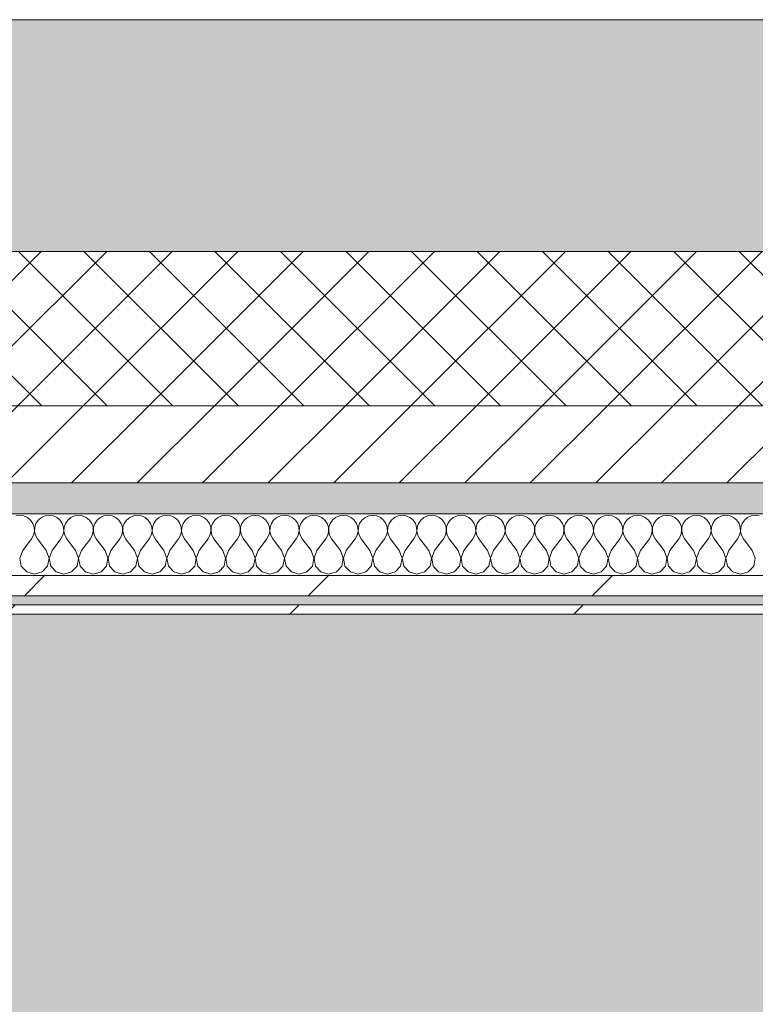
# Model space of a CAD drawing. Header units: millimetres. Extents: x -30280 to 19093, y -19247 to 4746.
# Tile 164 of 166: x -9086 to -8610, y -12657 to -12019. Entities that reach past the tile are written whole.
import ezdxf
from ezdxf.enums import TextEntityAlignment as Align

# ---------------------------------------------------------------- set-up
doc = ezdxf.new("R2010")
doc.units = ezdxf.units.MM
doc.header["$MEASUREMENT"] = 0
doc.linetypes.add('Wipeout_Contour', pattern=[1000, 0, -1000])
for name, color, linetype in [('12_FAÇ_Façana', 7, 'Continuous'), ('Nuevo_05_AUX_Treball', 7, 'Continuous'), ('Nuevo_08_E_Envans secs', 7, 'Continuous')]:
    doc.layers.add(name, color=color, linetype=linetype)
for name, color, linetype, lineweight, true_color in [('12_FAÇ_Façana_Pluma_Nº__102', 7, 'Continuous', 5, 0xcccccc), ('12_FAÇ_Façana_Pluma_Nº__174', 7, 'Continuous', 13, 0xe4ad2c), ('12_FAÇ_Façana_Pluma_Nº__176', 7, 'Continuous', 15, 0x93a0c6), ('Nuevo_05_AUX_Treball_Pluma_Nº__3', 7, 'Continuous', 5, 0xa4a4a4), ('Nuevo_08_E_Envans secs_Pluma_Nº__102', 7, 'Continuous', 5, 0xcccccc), ('Nuevo_08_E_Envans secs_Pluma_Nº__171', 171, 'Continuous', 13, 0xaaaaff), ('Nuevo_08_E_Envans secs_Pluma_Nº__177', 7, 'Continuous', 15, 0xf7e046)]:
    doc.layers.add(name, color=color, linetype=linetype, lineweight=lineweight, true_color=true_color)
for name, color, linetype, lineweight in [('12_FAÇ_Façana_Pluma_Nº__2', 8, 'Continuous', 5), ('12_FAÇ_Façana_Pluma_Nº__7', 7, 'Continuous', 5), ('Nuevo_08_E_Envans secs_Pluma_Nº__1', 7, 'Continuous', 5), ('Nuevo_Sellos de Zona Archicad_Pluma_Nº__1', 7, 'Continuous', 5)]:
    doc.layers.add(name, color=color, linetype=linetype, lineweight=lineweight)
doc.styles.add('Estilo_Generado_1', font='txt')
pattern_1 = [(45, (0, 0), (-183.8478, 183.8478), [195, -65]), (45, (7e-14, 183.85), (-183.8478, 183.8478), [195, -65])]

# ---------------------------------------------------------------- blocks, each defined once
blk = doc.blocks.new('Planta 1_Distribuïdor 2_12_1', base_point=(-6316.11, -12894.09))
at = {"layer": 'Nuevo_05_AUX_Treball', "linetype": 'Continuous', "lineweight": 0, "true_color": 0xf0ffcc}
blk.add_hatch(color=254, dxfattribs=at).paths.add_polyline_path([(-10667.98, -12494.56), (-10663.92, -13688.18), (-1618.82, -13697.1), (-1618.82, -12390.84), (-10667.98, -12390.84)])
at = {"layer": 'Nuevo_05_AUX_Treball_Pluma_Nº__3', "color": 253, "linetype": 'Continuous', "lineweight": 5, "true_color": 0xa4a4a4, "flags": 128}
blk.add_lwpolyline([(-10667.98, -12494.56), (-10663.92, -13688.18), (-1618.82, -13697.1), (-1618.82, -12390.84), (-10667.98, -12390.84)], close=True, dxfattribs=at)
at = {"layer": 'Nuevo_Sellos de Zona Archicad_Pluma_Nº__1', "color": 7, "lineweight": 5, "style": 'Estilo_Generado_1'}
for tag, p in [('ROOM_NAME', (-6316.11, -12952.24)), ('ROOM_NUMBER', (-6316.11, -13178.12)), ('ROOM_AREA', (-6316.11, -13404.01))]:
    blk.add_attdef(tag, text='', height=120, dxfattribs=at).set_placement(p, align=Align.TOP_LEFT)
blk = doc.blocks.new('Muro_22_1', base_point=(-7036.11, -12338.98))
at = {"layer": '12_FAÇ_Façana_Pluma_Nº__102', "linetype": 'Continuous', "lineweight": 0, "true_color": 0xe5e5e5}
blk.add_hatch(color=254, dxfattribs=at).paths.add_polyline_path([(-10997.42, -12018.98), (-10997.42, -12168.98), (-7450.39, -12168.98), (-7450.39, -12094.56), (-7050.39, -12094.56), (-7050.39, -12168.98), (-7036.11, -12168.98), (-7036.11, -12018.98)])
at = {"layer": '12_FAÇ_Façana_Pluma_Nº__174', "linetype": 'Continuous', "lineweight": 13, "true_color": 0xe4ad2c}
h = blk.add_hatch(dxfattribs=at)
h.set_pattern_fill('SATE_Aislamiento_0001', color=42, style=0, pattern_type=2)
h.set_pattern_definition([(45, (0, 0), (-21.213203, 21.213203), []), (135, (0, 0), (21.213203, 21.213203), [])])
h.paths.add_polyline_path([(-10997.42, -12268.98), (-7450.39, -12268.98), (-7450.39, -12168.98), (-10997.42, -12168.98)])
at = {"layer": '12_FAÇ_Façana_Pluma_Nº__176', "linetype": 'Continuous', "lineweight": 0, "true_color": 0x495063}
blk.add_hatch(color=251, dxfattribs=at).paths.add_polyline_path([(-7490.39, -12318.98), (-10997.42, -12318.98), (-10997.42, -12338.98), (-7490.39, -12338.98)])
at = {"layer": '12_FAÇ_Façana_Pluma_Nº__2', "linetype": 'Continuous', "lineweight": 5}
h = blk.add_hatch(dxfattribs=at)
h.set_pattern_fill('Ceramic_0001', color=8, style=0, pattern_type=2)
h.set_pattern_definition([(45, (0, 0), (-21.213203, 21.213203), [])])
h.paths.add_polyline_path([(-7490.39, -12268.98), (-10997.42, -12268.98), (-10997.42, -12318.98), (-7490.39, -12318.98)])
at = {"layer": '12_FAÇ_Façana_Pluma_Nº__7', "color": 7, "linetype": 'Continuous', "lineweight": 5}
for p, q in [((-10997.42, -12168.98), (-7450.39, -12168.98)), ((-10997.42, -12268.98), (-7490.39, -12268.98)), ((-10997.42, -12318.98), (-7490.39, -12318.98))]:
    blk.add_line(p, q, dxfattribs=at)
at = {"layer": '12_FAÇ_Façana_Pluma_Nº__7', "color": 7, "linetype": 'Continuous', "lineweight": 5, "flags": 128}
for points in [[(-7036.11, -12018.98), (-10997.42, -12018.98)], [(-10997.42, -12338.98), (-7490.39, -12338.98)]]:
    blk.add_lwpolyline(points, dxfattribs=at)
blk = doc.blocks.new('*X423')
at = {"layer": 'Nuevo_08_E_Envans secs_Pluma_Nº__102', "color": 254, "linetype": 'Continuous', "lineweight": 5, "true_color": 0xcccccc}
for p, q in [((-9085.71, -12339.93), (-9088.32, -12340.29)), ((-9083.11, -12340.29), (-9085.71, -12339.93)), ((-9080.71, -12341.35), (-9083.11, -12340.29)), ((-9078.68, -12343.03), (-9080.71, -12341.35)), ((-9077.2, -12345.19), (-9078.68, -12343.03)), ((-9073.7, -12343.03), (-9075.19, -12345.19)), ((-9071.67, -12341.35), (-9073.7, -12343.03)), ((-9069.27, -12340.29), (-9071.67, -12341.35)), ((-9066.67, -12339.93), (-9069.27, -12340.29)), ((-9064.06, -12340.29), (-9066.67, -12339.93)), ((-9061.66, -12341.35), (-9064.06, -12340.29)), ((-9059.64, -12343.03), (-9061.66, -12341.35)), ((-9058.15, -12345.19), (-9059.64, -12343.03)), ((-9054.65, -12343.03), (-9056.14, -12345.19)), ((-9052.63, -12341.35), (-9054.65, -12343.03)), ((-9050.22, -12340.29), (-9052.63, -12341.35)), ((-9047.62, -12339.93), (-9050.22, -12340.29)), ((-9045.02, -12340.29), (-9047.62, -12339.93)), ((-9042.61, -12341.35), (-9045.02, -12340.29)), ((-9040.59, -12343.03), (-9042.61, -12341.35)), ((-9039.1, -12345.19), (-9040.59, -12343.03)), ((-9035.6, -12343.03), (-9037.09, -12345.19)), ((-9033.58, -12341.35), (-9035.6, -12343.03)), ((-9031.17, -12340.29), (-9033.58, -12341.35)), ((-9028.57, -12339.93), (-9031.17, -12340.29)), ((-9025.97, -12340.29), (-9028.57, -12339.93)), ((-9023.56, -12341.35), (-9025.97, -12340.29)), ((-9021.54, -12343.03), (-9023.56, -12341.35)), ((-9020.05, -12345.19), (-9021.54, -12343.03)), ((-9016.55, -12343.03), (-9018.04, -12345.19)), ((-9014.53, -12341.35), (-9016.55, -12343.03)), ((-9012.13, -12340.29), (-9014.53, -12341.35)), ((-9009.52, -12339.93), (-9012.13, -12340.29)), ((-9006.92, -12340.29), (-9009.52, -12339.93)), ((-9004.52, -12341.35), (-9006.92, -12340.29)), ((-9002.49, -12343.03), (-9004.52, -12341.35)), ((-9001.01, -12345.19), (-9002.49, -12343.03)), ((-8997.51, -12343.03), (-8998.99, -12345.19)), ((-8995.48, -12341.35), (-8997.51, -12343.03)), ((-8993.08, -12340.29), (-8995.48, -12341.35)), ((-8990.48, -12339.93), (-8993.08, -12340.29)), ((-8987.87, -12340.29), (-8990.48, -12339.93)), ((-8985.47, -12341.35), (-8987.87, -12340.29)), ((-8983.45, -12343.03), (-8985.47, -12341.35)), ((-8981.96, -12345.19), (-8983.45, -12343.03)), ((-8978.46, -12343.03), (-8979.95, -12345.19)), ((-8976.44, -12341.35), (-8978.46, -12343.03)), ((-8974.03, -12340.29), (-8976.44, -12341.35)), ((-8971.43, -12339.93), (-8974.03, -12340.29)), ((-8968.83, -12340.29), (-8971.43, -12339.93)), ((-8966.42, -12341.35), (-8968.83, -12340.29)), ((-8964.4, -12343.03), (-8966.42, -12341.35)), ((-8962.91, -12345.19), (-8964.4, -12343.03)), ((-8959.41, -12343.03), (-8960.9, -12345.19)), ((-8957.39, -12341.35), (-8959.41, -12343.03)), ((-8954.98, -12340.29), (-8957.39, -12341.35)), ((-8952.38, -12339.93), (-8954.98, -12340.29)), ((-8949.78, -12340.29), (-8952.38, -12339.93)), ((-8947.37, -12341.35), (-8949.78, -12340.29)), ((-8945.35, -12343.03), (-8947.37, -12341.35)), ((-8943.86, -12345.19), (-8945.35, -12343.03)), ((-8940.36, -12343.03), (-8941.85, -12345.19)), ((-8938.34, -12341.35), (-8940.36, -12343.03)), ((-8935.94, -12340.29), (-8938.34, -12341.35)), ((-8933.33, -12339.93), (-8935.94, -12340.29)), ((-8930.73, -12340.29), (-8933.33, -12339.93)), ((-8928.33, -12341.35), (-8930.73, -12340.29)), ((-8926.3, -12343.03), (-8928.33, -12341.35)), ((-8924.81, -12345.19), (-8926.3, -12343.03)), ((-8921.32, -12343.03), (-8922.8, -12345.19)), ((-8919.29, -12341.35), (-8921.32, -12343.03)), ((-8916.89, -12340.29), (-8919.29, -12341.35)), ((-8914.29, -12339.93), (-8916.89, -12340.29)), ((-8911.68, -12340.29), (-8914.29, -12339.93)), ((-8909.28, -12341.35), (-8911.68, -12340.29)), ((-8907.26, -12343.03), (-8909.28, -12341.35)), ((-8905.77, -12345.19), (-8907.26, -12343.03)), ((-8902.27, -12343.03), (-8903.76, -12345.19)), ((-8900.25, -12341.35), (-8902.27, -12343.03)), ((-8897.84, -12340.29), (-8900.25, -12341.35)), ((-8895.24, -12339.93), (-8897.84, -12340.29)), ((-8892.64, -12340.29), (-8895.24, -12339.93)), ((-8890.23, -12341.35), (-8892.64, -12340.29)), ((-8888.21, -12343.03), (-8890.23, -12341.35)), ((-8886.72, -12345.19), (-8888.21, -12343.03)), ((-8883.22, -12343.03), (-8884.71, -12345.19)), ((-8881.2, -12341.35), (-8883.22, -12343.03)), ((-8878.79, -12340.29), (-8881.2, -12341.35)), ((-8876.19, -12339.93), (-8878.79, -12340.29)), ((-8873.59, -12340.29), (-8876.19, -12339.93)), ((-8871.18, -12341.35), (-8873.59, -12340.29)), ((-8869.16, -12343.03), (-8871.18, -12341.35)), ((-8867.67, -12345.19), (-8869.16, -12343.03)), ((-8864.17, -12343.03), (-8865.66, -12345.19)), ((-8862.15, -12341.35), (-8864.17, -12343.03)), ((-8859.75, -12340.29), (-8862.15, -12341.35)), ((-8857.14, -12339.93), (-8859.75, -12340.29)), ((-8854.54, -12340.29), (-8857.14, -12339.93)), ((-8852.14, -12341.35), (-8854.54, -12340.29)), ((-8850.11, -12343.03), (-8852.14, -12341.35)), ((-8848.62, -12345.19), (-8850.11, -12343.03)), ((-8845.13, -12343.03), (-8846.61, -12345.19)), ((-8843.1, -12341.35), (-8845.13, -12343.03)), ((-8840.7, -12340.29), (-8843.1, -12341.35)), ((-8838.1, -12339.93), (-8840.7, -12340.29)), ((-8835.49, -12340.29), (-8838.1, -12339.93)), ((-8833.09, -12341.35), (-8835.49, -12340.29)), ((-8831.06, -12343.03), (-8833.09, -12341.35)), ((-8829.58, -12345.19), (-8831.06, -12343.03)), ((-8826.08, -12343.03), (-8827.57, -12345.19)), ((-8824.05, -12341.35), (-8826.08, -12343.03)), ((-8821.65, -12340.29), (-8824.05, -12341.35)), ((-8819.05, -12339.93), (-8821.65, -12340.29)), ((-8816.45, -12340.29), (-8819.05, -12339.93)), ((-8814.04, -12341.35), (-8816.45, -12340.29)), ((-8812.02, -12343.03), (-8814.04, -12341.35)), ((-8810.53, -12345.19), (-8812.02, -12343.03)), ((-8807.03, -12343.03), (-8808.52, -12345.19)), ((-8805.01, -12341.35), (-8807.03, -12343.03)), ((-8802.6, -12340.29), (-8805.01, -12341.35)), ((-8800, -12339.93), (-8802.6, -12340.29)), ((-8797.4, -12340.29), (-8800, -12339.93)), ((-8794.99, -12341.35), (-8797.4, -12340.29)), ((-8792.97, -12343.03), (-8794.99, -12341.35)), ((-8791.48, -12345.19), (-8792.97, -12343.03)), ((-8787.98, -12343.03), (-8789.47, -12345.19)), ((-8785.96, -12341.35), (-8787.98, -12343.03)), ((-8783.55, -12340.29), (-8785.96, -12341.35)), ((-8780.95, -12339.93), (-8783.55, -12340.29)), ((-8778.35, -12340.29), (-8780.95, -12339.93)), ((-8775.95, -12341.35), (-8778.35, -12340.29)), ((-8773.92, -12343.03), (-8775.95, -12341.35)), ((-8772.43, -12345.19), (-8773.92, -12343.03)), ((-8768.94, -12343.03), (-8770.42, -12345.19)), ((-8766.91, -12341.35), (-8768.94, -12343.03)), ((-8764.51, -12340.29), (-8766.91, -12341.35)), ((-8761.9, -12339.93), (-8764.51, -12340.29)), ((-8759.3, -12340.29), (-8761.9, -12339.93)), ((-8756.9, -12341.35), (-8759.3, -12340.29)), ((-8754.87, -12343.03), (-8756.9, -12341.35)), ((-8753.39, -12345.19), (-8754.87, -12343.03)), ((-8749.89, -12343.03), (-8751.38, -12345.19)), ((-8747.86, -12341.35), (-8749.89, -12343.03)), ((-8745.46, -12340.29), (-8747.86, -12341.35)), ((-8742.86, -12339.93), (-8745.46, -12340.29)), ((-8740.25, -12340.29), (-8742.86, -12339.93)), ((-8737.85, -12341.35), (-8740.25, -12340.29)), ((-8735.83, -12343.03), (-8737.85, -12341.35)), ((-8734.34, -12345.19), (-8735.83, -12343.03)), ((-8730.84, -12343.03), (-8732.33, -12345.19)), ((-8728.82, -12341.35), (-8730.84, -12343.03)), ((-8726.41, -12340.29), (-8728.82, -12341.35)), ((-8723.81, -12339.93), (-8726.41, -12340.29)), ((-8721.21, -12340.29), (-8723.81, -12339.93)), ((-8718.8, -12341.35), (-8721.21, -12340.29)), ((-8716.78, -12343.03), (-8718.8, -12341.35)), ((-8715.29, -12345.19), (-8716.78, -12343.03)), ((-8711.79, -12343.03), (-8713.28, -12345.19)), ((-8709.77, -12341.35), (-8711.79, -12343.03)), ((-8707.36, -12340.29), (-8709.77, -12341.35)), ((-8704.76, -12339.93), (-8707.36, -12340.29)), ((-8702.16, -12340.29), (-8704.76, -12339.93)), ((-8699.75, -12341.35), (-8702.16, -12340.29)), ((-8697.73, -12343.03), (-8699.75, -12341.35)), ((-8696.24, -12345.19), (-8697.73, -12343.03)), ((-8692.74, -12343.03), (-8694.23, -12345.19)), ((-8690.72, -12341.35), (-8692.74, -12343.03)), ((-8688.32, -12340.29), (-8690.72, -12341.35)), ((-8685.71, -12339.93), (-8688.32, -12340.29)), ((-8683.11, -12340.29), (-8685.71, -12339.93)), ((-8680.71, -12341.35), (-8683.11, -12340.29)), ((-8678.68, -12343.03), (-8680.71, -12341.35)), ((-8677.2, -12345.19), (-8678.68, -12343.03)), ((-8673.7, -12343.03), (-8675.19, -12345.19)), ((-8671.67, -12341.35), (-8673.7, -12343.03)), ((-8669.27, -12340.29), (-8671.67, -12341.35)), ((-8666.67, -12339.93), (-8669.27, -12340.29)), ((-8664.06, -12340.29), (-8666.67, -12339.93)), ((-8661.66, -12341.35), (-8664.06, -12340.29)), ((-8659.64, -12343.03), (-8661.66, -12341.35)), ((-8658.15, -12345.19), (-8659.64, -12343.03)), ((-8654.65, -12343.03), (-8656.14, -12345.19)), ((-8652.63, -12341.35), (-8654.65, -12343.03)), ((-8650.22, -12340.29), (-8652.63, -12341.35)), ((-8647.62, -12339.93), (-8650.22, -12340.29)), ((-8645.02, -12340.29), (-8647.62, -12339.93)), ((-8642.61, -12341.35), (-8645.02, -12340.29)), ((-8640.59, -12343.03), (-8642.61, -12341.35)), ((-8639.1, -12345.19), (-8640.59, -12343.03)), ((-8635.6, -12343.03), (-8637.09, -12345.19)), ((-8633.58, -12341.35), (-8635.6, -12343.03)), ((-8631.17, -12340.29), (-8633.58, -12341.35)), ((-8628.57, -12339.93), (-8631.17, -12340.29)), ((-8625.97, -12340.29), (-8628.57, -12339.93)), ((-8623.56, -12341.35), (-8625.97, -12340.29)), ((-8621.54, -12343.03), (-8623.56, -12341.35)), ((-8620.05, -12345.19), (-8621.54, -12343.03)), ((-8616.55, -12343.03), (-8618.04, -12345.19)), ((-8614.53, -12341.35), (-8616.55, -12343.03)), ((-8612.13, -12340.29), (-8614.53, -12341.35)), ((-8609.52, -12339.93), (-8612.13, -12340.29)), ((-8606.92, -12340.29), (-8609.52, -12339.93)), ((-9076.36, -12347.68), (-9077.2, -12345.19)), ((-9076.23, -12350.31), (-9076.36, -12347.68)), ((-9076.02, -12347.68), (-9076.15, -12350.31)), ((-9075.19, -12345.19), (-9076.02, -12347.68)), ((-9057.31, -12347.68), (-9058.15, -12345.19)), ((-9057.18, -12350.31), (-9057.31, -12347.68)), ((-9056.98, -12347.68), (-9057.1, -12350.31)), ((-9056.14, -12345.19), (-9056.98, -12347.68)), ((-9038.26, -12347.68), (-9039.1, -12345.19)), ((-9038.13, -12350.31), (-9038.26, -12347.68)), ((-9037.93, -12347.68), (-9038.06, -12350.31)), ((-9037.09, -12345.19), (-9037.93, -12347.68)), ((-9019.21, -12347.68), (-9020.05, -12345.19)), ((-9019.09, -12350.31), (-9019.21, -12347.68)), ((-9018.88, -12347.68), (-9019.01, -12350.31)), ((-9018.04, -12345.19), (-9018.88, -12347.68)), ((-9000.17, -12347.68), (-9001.01, -12345.19)), ((-9000.04, -12350.31), (-9000.17, -12347.68)), ((-8999.83, -12347.68), (-8999.96, -12350.31)), ((-8998.99, -12345.19), (-8999.83, -12347.68)), ((-8981.12, -12347.68), (-8981.96, -12345.19)), ((-8980.99, -12350.31), (-8981.12, -12347.68)), ((-8980.79, -12347.68), (-8980.91, -12350.31)), ((-8979.95, -12345.19), (-8980.79, -12347.68)), ((-8962.07, -12347.68), (-8962.91, -12345.19)), ((-8961.94, -12350.31), (-8962.07, -12347.68)), ((-8961.74, -12347.68), (-8961.87, -12350.31)), ((-8960.9, -12345.19), (-8961.74, -12347.68)), ((-8943.02, -12347.68), (-8943.86, -12345.19)), ((-8942.9, -12350.31), (-8943.02, -12347.68)), ((-8942.69, -12347.68), (-8942.82, -12350.31)), ((-8941.85, -12345.19), (-8942.69, -12347.68)), ((-8923.98, -12347.68), (-8924.81, -12345.19)), ((-8923.85, -12350.31), (-8923.98, -12347.68)), ((-8923.64, -12347.68), (-8923.77, -12350.31)), ((-8922.8, -12345.19), (-8923.64, -12347.68)), ((-8904.93, -12347.68), (-8905.77, -12345.19)), ((-8904.8, -12350.31), (-8904.93, -12347.68)), ((-8904.6, -12347.68), (-8904.72, -12350.31)), ((-8903.76, -12345.19), (-8904.6, -12347.68)), ((-8885.88, -12347.68), (-8886.72, -12345.19)), ((-8885.75, -12350.31), (-8885.88, -12347.68)), ((-8885.55, -12347.68), (-8885.68, -12350.31)), ((-8884.71, -12345.19), (-8885.55, -12347.68)), ((-8866.83, -12347.68), (-8867.67, -12345.19)), ((-8866.71, -12350.31), (-8866.83, -12347.68)), ((-8866.5, -12347.68), (-8866.63, -12350.31)), ((-8865.66, -12345.19), (-8866.5, -12347.68)), ((-8847.78, -12347.68), (-8848.62, -12345.19)), ((-8847.66, -12350.31), (-8847.78, -12347.68)), ((-8847.45, -12347.68), (-8847.58, -12350.31)), ((-8846.61, -12345.19), (-8847.45, -12347.68)), ((-8828.74, -12347.68), (-8829.58, -12345.19)), ((-8828.61, -12350.31), (-8828.74, -12347.68)), ((-8828.41, -12347.68), (-8828.53, -12350.31)), ((-8827.57, -12345.19), (-8828.41, -12347.68)), ((-8809.69, -12347.68), (-8810.53, -12345.19)), ((-8809.56, -12350.31), (-8809.69, -12347.68)), ((-8809.36, -12347.68), (-8809.49, -12350.31)), ((-8808.52, -12345.19), (-8809.36, -12347.68)), ((-8790.64, -12347.68), (-8791.48, -12345.19)), ((-8790.51, -12350.31), (-8790.64, -12347.68)), ((-8790.31, -12347.68), (-8790.44, -12350.31)), ((-8789.47, -12345.19), (-8790.31, -12347.68)), ((-8771.59, -12347.68), (-8772.43, -12345.19)), ((-8771.47, -12350.31), (-8771.59, -12347.68)), ((-8771.26, -12347.68), (-8771.39, -12350.31)), ((-8770.42, -12345.19), (-8771.26, -12347.68)), ((-8752.55, -12347.68), (-8753.39, -12345.19)), ((-8752.42, -12350.31), (-8752.55, -12347.68)), ((-8752.22, -12347.68), (-8752.34, -12350.31)), ((-8751.38, -12345.19), (-8752.22, -12347.68)), ((-8733.5, -12347.68), (-8734.34, -12345.19)), ((-8733.37, -12350.31), (-8733.5, -12347.68)), ((-8733.17, -12347.68), (-8733.29, -12350.31)), ((-8732.33, -12345.19), (-8733.17, -12347.68)), ((-8714.45, -12347.68), (-8715.29, -12345.19)), ((-8714.32, -12350.31), (-8714.45, -12347.68)), ((-8714.12, -12347.68), (-8714.25, -12350.31)), ((-8713.28, -12345.19), (-8714.12, -12347.68)), ((-8695.4, -12347.68), (-8696.24, -12345.19)), ((-8695.28, -12350.31), (-8695.4, -12347.68)), ((-8695.07, -12347.68), (-8695.2, -12350.31)), ((-8694.23, -12345.19), (-8695.07, -12347.68)), ((-8676.36, -12347.68), (-8677.2, -12345.19)), ((-8676.23, -12350.31), (-8676.36, -12347.68)), ((-8676.02, -12347.68), (-8676.15, -12350.31)), ((-8675.19, -12345.19), (-8676.02, -12347.68)), ((-8657.31, -12347.68), (-8658.15, -12345.19)), ((-8657.18, -12350.31), (-8657.31, -12347.68)), ((-8656.98, -12347.68), (-8657.1, -12350.31)), ((-8656.14, -12345.19), (-8656.98, -12347.68)), ((-8638.26, -12347.68), (-8639.1, -12345.19)), ((-8638.13, -12350.31), (-8638.26, -12347.68)), ((-8637.93, -12347.68), (-8638.06, -12350.31)), ((-8637.09, -12345.19), (-8637.93, -12347.68)), ((-8619.21, -12347.68), (-8620.05, -12345.19)), ((-8619.09, -12350.31), (-8619.21, -12347.68)), ((-8618.88, -12347.68), (-8619.01, -12350.31)), ((-8618.04, -12345.19), (-8618.88, -12347.68)), ((-9083.81, -12362.79), (-9078.1, -12355.17)), ((-9078.1, -12355.17), (-9076.82, -12352.87)), ((-9076.82, -12352.87), (-9076.23, -12350.31)), ((-9076.15, -12350.31), (-9075.56, -12352.87)), ((-9075.56, -12352.87), (-9074.29, -12355.17)), ((-9068.57, -12362.79), (-9074.29, -12355.17)), ((-9064.76, -12362.79), (-9059.05, -12355.17)), ((-9059.05, -12355.17), (-9057.78, -12352.87)), ((-9057.78, -12352.87), (-9057.18, -12350.31)), ((-9057.1, -12350.31), (-9056.51, -12352.87)), ((-9056.51, -12352.87), (-9055.24, -12355.17)), ((-9049.52, -12362.79), (-9055.24, -12355.17)), ((-9045.71, -12362.79), (-9040, -12355.17)), ((-9040, -12355.17), (-9038.73, -12352.87)), ((-9038.73, -12352.87), (-9038.13, -12350.31)), ((-9038.06, -12350.31), (-9037.46, -12352.87)), ((-9037.46, -12352.87), (-9036.19, -12355.17)), ((-9030.48, -12362.79), (-9036.19, -12355.17)), ((-9026.67, -12362.79), (-9020.95, -12355.17)), ((-9020.95, -12355.17), (-9019.68, -12352.87)), ((-9019.68, -12352.87), (-9019.09, -12350.31)), ((-9019.01, -12350.31), (-9018.41, -12352.87)), ((-9018.41, -12352.87), (-9017.14, -12355.17)), ((-9011.43, -12362.79), (-9017.14, -12355.17)), ((-9007.62, -12362.79), (-9001.9, -12355.17)), ((-9001.9, -12355.17), (-9000.63, -12352.87)), ((-9000.63, -12352.87), (-9000.04, -12350.31)), ((-8999.96, -12350.31), (-8999.37, -12352.87)), ((-8999.37, -12352.87), (-8998.1, -12355.17)), ((-8992.38, -12362.79), (-8998.1, -12355.17)), ((-8988.57, -12362.79), (-8982.86, -12355.17)), ((-8982.86, -12355.17), (-8981.59, -12352.87)), ((-8981.59, -12352.87), (-8980.99, -12350.31)), ((-8980.91, -12350.31), (-8980.32, -12352.87)), ((-8980.32, -12352.87), (-8979.05, -12355.17)), ((-8973.33, -12362.79), (-8979.05, -12355.17)), ((-8969.52, -12362.79), (-8963.81, -12355.17)), ((-8963.81, -12355.17), (-8962.54, -12352.87)), ((-8962.54, -12352.87), (-8961.94, -12350.31)), ((-8961.87, -12350.31), (-8961.27, -12352.87)), ((-8961.27, -12352.87), (-8960, -12355.17)), ((-8954.29, -12362.79), (-8960, -12355.17)), ((-8950.48, -12362.79), (-8944.76, -12355.17)), ((-8944.76, -12355.17), (-8943.49, -12352.87)), ((-8943.49, -12352.87), (-8942.9, -12350.31)), ((-8942.82, -12350.31), (-8942.22, -12352.87)), ((-8942.22, -12352.87), (-8940.95, -12355.17)), ((-8935.24, -12362.79), (-8940.95, -12355.17)), ((-8931.43, -12362.79), (-8925.71, -12355.17)), ((-8925.71, -12355.17), (-8924.44, -12352.87)), ((-8924.44, -12352.87), (-8923.85, -12350.31)), ((-8923.77, -12350.31), (-8923.18, -12352.87)), ((-8923.18, -12352.87), (-8921.9, -12355.17)), ((-8916.19, -12362.79), (-8921.9, -12355.17)), ((-8912.38, -12362.79), (-8906.67, -12355.17)), ((-8906.67, -12355.17), (-8905.4, -12352.87)), ((-8905.4, -12352.87), (-8904.8, -12350.31)), ((-8904.72, -12350.31), (-8904.13, -12352.87)), ((-8904.13, -12352.87), (-8902.86, -12355.17)), ((-8897.14, -12362.79), (-8902.86, -12355.17)), ((-8893.33, -12362.79), (-8887.62, -12355.17)), ((-8887.62, -12355.17), (-8886.35, -12352.87)), ((-8886.35, -12352.87), (-8885.75, -12350.31)), ((-8885.68, -12350.31), (-8885.08, -12352.87)), ((-8885.08, -12352.87), (-8883.81, -12355.17)), ((-8878.1, -12362.79), (-8883.81, -12355.17)), ((-8874.29, -12362.79), (-8868.57, -12355.17)), ((-8868.57, -12355.17), (-8867.3, -12352.87)), ((-8867.3, -12352.87), (-8866.71, -12350.31)), ((-8866.63, -12350.31), (-8866.03, -12352.87)), ((-8866.03, -12352.87), (-8864.76, -12355.17)), ((-8859.05, -12362.79), (-8864.76, -12355.17)), ((-8855.24, -12362.79), (-8849.52, -12355.17)), ((-8849.52, -12355.17), (-8848.25, -12352.87)), ((-8848.25, -12352.87), (-8847.66, -12350.31)), ((-8847.58, -12350.31), (-8846.99, -12352.87)), ((-8846.99, -12352.87), (-8845.71, -12355.17)), ((-8840, -12362.79), (-8845.71, -12355.17)), ((-8836.19, -12362.79), (-8830.48, -12355.17)), ((-8830.48, -12355.17), (-8829.2, -12352.87)), ((-8829.2, -12352.87), (-8828.61, -12350.31)), ((-8828.53, -12350.31), (-8827.94, -12352.87)), ((-8827.94, -12352.87), (-8826.67, -12355.17)), ((-8820.95, -12362.79), (-8826.67, -12355.17)), ((-8817.14, -12362.79), (-8811.43, -12355.17)), ((-8811.43, -12355.17), (-8810.16, -12352.87)), ((-8810.16, -12352.87), (-8809.56, -12350.31)), ((-8809.49, -12350.31), (-8808.89, -12352.87)), ((-8808.89, -12352.87), (-8807.62, -12355.17)), ((-8801.9, -12362.79), (-8807.62, -12355.17)), ((-8798.1, -12362.79), (-8792.38, -12355.17)), ((-8792.38, -12355.17), (-8791.11, -12352.87)), ((-8791.11, -12352.87), (-8790.51, -12350.31)), ((-8790.44, -12350.31), (-8789.84, -12352.87)), ((-8789.84, -12352.87), (-8788.57, -12355.17)), ((-8782.86, -12362.79), (-8788.57, -12355.17)), ((-8779.05, -12362.79), (-8773.33, -12355.17)), ((-8773.33, -12355.17), (-8772.06, -12352.87)), ((-8772.06, -12352.87), (-8771.47, -12350.31)), ((-8771.39, -12350.31), (-8770.8, -12352.87)), ((-8770.8, -12352.87), (-8769.52, -12355.17)), ((-8763.81, -12362.79), (-8769.52, -12355.17)), ((-8760, -12362.79), (-8754.29, -12355.17)), ((-8754.29, -12355.17), (-8753.01, -12352.87)), ((-8753.01, -12352.87), (-8752.42, -12350.31)), ((-8752.34, -12350.31), (-8751.75, -12352.87)), ((-8751.75, -12352.87), (-8750.48, -12355.17)), ((-8744.76, -12362.79), (-8750.48, -12355.17)), ((-8740.95, -12362.79), (-8735.24, -12355.17)), ((-8735.24, -12355.17), (-8733.97, -12352.87)), ((-8733.97, -12352.87), (-8733.37, -12350.31)), ((-8733.29, -12350.31), (-8732.7, -12352.87)), ((-8732.7, -12352.87), (-8731.43, -12355.17)), ((-8725.71, -12362.79), (-8731.43, -12355.17)), ((-8721.9, -12362.79), (-8716.19, -12355.17)), ((-8716.19, -12355.17), (-8714.92, -12352.87)), ((-8714.92, -12352.87), (-8714.32, -12350.31)), ((-8714.25, -12350.31), (-8713.65, -12352.87)), ((-8713.65, -12352.87), (-8712.38, -12355.17)), ((-8706.67, -12362.79), (-8712.38, -12355.17)), ((-8702.86, -12362.79), (-8697.14, -12355.17)), ((-8697.14, -12355.17), (-8695.87, -12352.87)), ((-8695.87, -12352.87), (-8695.28, -12350.31)), ((-8695.2, -12350.31), (-8694.6, -12352.87)), ((-8694.6, -12352.87), (-8693.33, -12355.17)), ((-8687.62, -12362.79), (-8693.33, -12355.17)), ((-8683.81, -12362.79), (-8678.1, -12355.17)), ((-8678.1, -12355.17), (-8676.82, -12352.87)), ((-8676.82, -12352.87), (-8676.23, -12350.31)), ((-8676.15, -12350.31), (-8675.56, -12352.87)), ((-8675.56, -12352.87), (-8674.29, -12355.17)), ((-8668.57, -12362.79), (-8674.29, -12355.17)), ((-8664.76, -12362.79), (-8659.05, -12355.17)), ((-8659.05, -12355.17), (-8657.78, -12352.87)), ((-8657.78, -12352.87), (-8657.18, -12350.31)), ((-8657.1, -12350.31), (-8656.51, -12352.87)), ((-8656.51, -12352.87), (-8655.24, -12355.17)), ((-8649.52, -12362.79), (-8655.24, -12355.17)), ((-8645.71, -12362.79), (-8640, -12355.17)), ((-8640, -12355.17), (-8638.73, -12352.87)), ((-8638.73, -12352.87), (-8638.13, -12350.31)), ((-8638.06, -12350.31), (-8637.46, -12352.87)), ((-8637.46, -12352.87), (-8636.19, -12355.17)), ((-8630.48, -12362.79), (-8636.19, -12355.17)), ((-8626.67, -12362.79), (-8620.95, -12355.17)), ((-8620.95, -12355.17), (-8619.68, -12352.87)), ((-8619.68, -12352.87), (-8619.09, -12350.31)), ((-8619.01, -12350.31), (-8618.41, -12352.87)), ((-8618.41, -12352.87), (-8617.14, -12355.17)), ((-8611.43, -12362.79), (-8617.14, -12355.17)), ((-9083.81, -12362.79), (-9085.68, -12367.64)), ((-9085.68, -12367.64), (-9084.71, -12372.76)), ((-9066.71, -12367.64), (-9068.57, -12362.79)), ((-9067.67, -12372.76), (-9066.71, -12367.64)), ((-9064.76, -12362.79), (-9066.63, -12367.64)), ((-9066.63, -12367.64), (-9065.66, -12372.76)), ((-9047.66, -12367.64), (-9049.52, -12362.79)), ((-9048.62, -12372.76), (-9047.66, -12367.64)), ((-9045.71, -12362.79), (-9047.58, -12367.64)), ((-9047.58, -12367.64), (-9046.61, -12372.76)), ((-9028.61, -12367.64), (-9030.48, -12362.79)), ((-9029.58, -12372.76), (-9028.61, -12367.64)), ((-9026.67, -12362.79), (-9028.53, -12367.64)), ((-9028.53, -12367.64), (-9027.57, -12372.76)), ((-9009.56, -12367.64), (-9011.43, -12362.79)), ((-9010.53, -12372.76), (-9009.56, -12367.64)), ((-9007.62, -12362.79), (-9009.49, -12367.64)), ((-9009.49, -12367.64), (-9008.52, -12372.76)), ((-8990.51, -12367.64), (-8992.38, -12362.79)), ((-8991.48, -12372.76), (-8990.51, -12367.64)), ((-8988.57, -12362.79), (-8990.44, -12367.64)), ((-8990.44, -12367.64), (-8989.47, -12372.76)), ((-8971.47, -12367.64), (-8973.33, -12362.79)), ((-8972.43, -12372.76), (-8971.47, -12367.64)), ((-8969.52, -12362.79), (-8971.39, -12367.64)), ((-8971.39, -12367.64), (-8970.42, -12372.76)), ((-8952.42, -12367.64), (-8954.29, -12362.79)), ((-8953.39, -12372.76), (-8952.42, -12367.64)), ((-8950.48, -12362.79), (-8952.34, -12367.64)), ((-8952.34, -12367.64), (-8951.38, -12372.76)), ((-8933.37, -12367.64), (-8935.24, -12362.79)), ((-8934.34, -12372.76), (-8933.37, -12367.64)), ((-8931.43, -12362.79), (-8933.29, -12367.64)), ((-8933.29, -12367.64), (-8932.33, -12372.76)), ((-8914.32, -12367.64), (-8916.19, -12362.79)), ((-8915.29, -12372.76), (-8914.32, -12367.64)), ((-8912.38, -12362.79), (-8914.25, -12367.64)), ((-8914.25, -12367.64), (-8913.28, -12372.76)), ((-8895.28, -12367.64), (-8897.14, -12362.79)), ((-8896.24, -12372.76), (-8895.28, -12367.64)), ((-8893.33, -12362.79), (-8895.2, -12367.64)), ((-8895.2, -12367.64), (-8894.23, -12372.76)), ((-8876.23, -12367.64), (-8878.1, -12362.79)), ((-8877.2, -12372.76), (-8876.23, -12367.64)), ((-8874.29, -12362.79), (-8876.15, -12367.64)), ((-8876.15, -12367.64), (-8875.19, -12372.76)), ((-8857.18, -12367.64), (-8859.05, -12362.79)), ((-8858.15, -12372.76), (-8857.18, -12367.64)), ((-8855.24, -12362.79), (-8857.1, -12367.64)), ((-8857.1, -12367.64), (-8856.14, -12372.76)), ((-8838.13, -12367.64), (-8840, -12362.79)), ((-8839.1, -12372.76), (-8838.13, -12367.64)), ((-8836.19, -12362.79), (-8838.06, -12367.64)), ((-8838.06, -12367.64), (-8837.09, -12372.76)), ((-8819.09, -12367.64), (-8820.95, -12362.79)), ((-8820.05, -12372.76), (-8819.09, -12367.64)), ((-8817.14, -12362.79), (-8819.01, -12367.64)), ((-8819.01, -12367.64), (-8818.04, -12372.76)), ((-8800.04, -12367.64), (-8801.9, -12362.79)), ((-8801.01, -12372.76), (-8800.04, -12367.64)), ((-8798.1, -12362.79), (-8799.96, -12367.64)), ((-8799.96, -12367.64), (-8798.99, -12372.76)), ((-8780.99, -12367.64), (-8782.86, -12362.79)), ((-8781.96, -12372.76), (-8780.99, -12367.64)), ((-8779.05, -12362.79), (-8780.91, -12367.64)), ((-8780.91, -12367.64), (-8779.95, -12372.76)), ((-8761.94, -12367.64), (-8763.81, -12362.79)), ((-8762.91, -12372.76), (-8761.94, -12367.64)), ((-8760, -12362.79), (-8761.87, -12367.64)), ((-8761.87, -12367.64), (-8760.9, -12372.76)), ((-8742.9, -12367.64), (-8744.76, -12362.79)), ((-8743.86, -12372.76), (-8742.9, -12367.64)), ((-8740.95, -12362.79), (-8742.82, -12367.64)), ((-8742.82, -12367.64), (-8741.85, -12372.76)), ((-8723.85, -12367.64), (-8725.71, -12362.79)), ((-8724.81, -12372.76), (-8723.85, -12367.64)), ((-8721.9, -12362.79), (-8723.77, -12367.64)), ((-8723.77, -12367.64), (-8722.8, -12372.76)), ((-8704.8, -12367.64), (-8706.67, -12362.79)), ((-8705.77, -12372.76), (-8704.8, -12367.64)), ((-8702.86, -12362.79), (-8704.72, -12367.64)), ((-8704.72, -12367.64), (-8703.76, -12372.76)), ((-8685.75, -12367.64), (-8687.62, -12362.79)), ((-8686.72, -12372.76), (-8685.75, -12367.64)), ((-8683.81, -12362.79), (-8685.68, -12367.64)), ((-8685.68, -12367.64), (-8684.71, -12372.76)), ((-8666.71, -12367.64), (-8668.57, -12362.79)), ((-8667.67, -12372.76), (-8666.71, -12367.64)), ((-8664.76, -12362.79), (-8666.63, -12367.64)), ((-8666.63, -12367.64), (-8665.66, -12372.76)), ((-8647.66, -12367.64), (-8649.52, -12362.79)), ((-8648.62, -12372.76), (-8647.66, -12367.64)), ((-8645.71, -12362.79), (-8647.58, -12367.64)), ((-8647.58, -12367.64), (-8646.61, -12372.76)), ((-8628.61, -12367.64), (-8630.48, -12362.79)), ((-8629.58, -12372.76), (-8628.61, -12367.64)), ((-8626.67, -12362.79), (-8628.53, -12367.64)), ((-8628.53, -12367.64), (-8627.57, -12372.76)), ((-8609.56, -12367.64), (-8611.43, -12362.79)), ((-8610.53, -12372.76), (-8609.56, -12367.64)), ((-9084.71, -12372.76), (-9081.2, -12376.6)), ((-9071.18, -12376.6), (-9067.67, -12372.76)), ((-9065.66, -12372.76), (-9062.15, -12376.6)), ((-9052.14, -12376.6), (-9048.62, -12372.76)), ((-9046.61, -12372.76), (-9043.1, -12376.6)), ((-9033.09, -12376.6), (-9029.58, -12372.76)), ((-9027.57, -12372.76), (-9024.05, -12376.6)), ((-9014.04, -12376.6), (-9010.53, -12372.76)), ((-9008.52, -12372.76), (-9005.01, -12376.6)), ((-8994.99, -12376.6), (-8991.48, -12372.76)), ((-8989.47, -12372.76), (-8985.96, -12376.6)), ((-8975.95, -12376.6), (-8972.43, -12372.76)), ((-8970.42, -12372.76), (-8966.91, -12376.6)), ((-8956.9, -12376.6), (-8953.39, -12372.76)), ((-8951.38, -12372.76), (-8947.86, -12376.6)), ((-8937.85, -12376.6), (-8934.34, -12372.76)), ((-8932.33, -12372.76), (-8928.82, -12376.6)), ((-8918.8, -12376.6), (-8915.29, -12372.76)), ((-8913.28, -12372.76), (-8909.77, -12376.6)), ((-8899.75, -12376.6), (-8896.24, -12372.76)), ((-8894.23, -12372.76), (-8890.72, -12376.6)), ((-8880.71, -12376.6), (-8877.2, -12372.76)), ((-8875.19, -12372.76), (-8871.67, -12376.6)), ((-8861.66, -12376.6), (-8858.15, -12372.76)), ((-8856.14, -12372.76), (-8852.63, -12376.6)), ((-8842.61, -12376.6), (-8839.1, -12372.76)), ((-8837.09, -12372.76), (-8833.58, -12376.6)), ((-8823.56, -12376.6), (-8820.05, -12372.76)), ((-8818.04, -12372.76), (-8814.53, -12376.6)), ((-8804.52, -12376.6), (-8801.01, -12372.76)), ((-8798.99, -12372.76), (-8795.48, -12376.6)), ((-8785.47, -12376.6), (-8781.96, -12372.76)), ((-8779.95, -12372.76), (-8776.44, -12376.6)), ((-8766.42, -12376.6), (-8762.91, -12372.76)), ((-8760.9, -12372.76), (-8757.39, -12376.6)), ((-8747.37, -12376.6), (-8743.86, -12372.76)), ((-8741.85, -12372.76), (-8738.34, -12376.6)), ((-8728.33, -12376.6), (-8724.81, -12372.76)), ((-8722.8, -12372.76), (-8719.29, -12376.6)), ((-8709.28, -12376.6), (-8705.77, -12372.76)), ((-8703.76, -12372.76), (-8700.25, -12376.6)), ((-8690.23, -12376.6), (-8686.72, -12372.76)), ((-8684.71, -12372.76), (-8681.2, -12376.6)), ((-8671.18, -12376.6), (-8667.67, -12372.76)), ((-8665.66, -12372.76), (-8662.15, -12376.6)), ((-8652.14, -12376.6), (-8648.62, -12372.76)), ((-8646.61, -12372.76), (-8643.1, -12376.6)), ((-8633.09, -12376.6), (-8629.58, -12372.76)), ((-8627.57, -12372.76), (-8624.05, -12376.6)), ((-8614.04, -12376.6), (-8610.53, -12372.76)), ((-9081.2, -12376.6), (-9076.19, -12378.02)), ((-9076.19, -12378.02), (-9071.18, -12376.6)), ((-9062.15, -12376.6), (-9057.14, -12378.02)), ((-9057.14, -12378.02), (-9052.14, -12376.6)), ((-9043.1, -12376.6), (-9038.1, -12378.02)), ((-9038.1, -12378.02), (-9033.09, -12376.6)), ((-9024.05, -12376.6), (-9019.05, -12378.02)), ((-9019.05, -12378.02), (-9014.04, -12376.6)), ((-9005.01, -12376.6), (-9000, -12378.02)), ((-9000, -12378.02), (-8994.99, -12376.6)), ((-8985.96, -12376.6), (-8980.95, -12378.02)), ((-8980.95, -12378.02), (-8975.95, -12376.6)), ((-8966.91, -12376.6), (-8961.9, -12378.02)), ((-8961.9, -12378.02), (-8956.9, -12376.6)), ((-8947.86, -12376.6), (-8942.86, -12378.02)), ((-8942.86, -12378.02), (-8937.85, -12376.6)), ((-8928.82, -12376.6), (-8923.81, -12378.02)), ((-8923.81, -12378.02), (-8918.8, -12376.6)), ((-8909.77, -12376.6), (-8904.76, -12378.02)), ((-8904.76, -12378.02), (-8899.75, -12376.6)), ((-8890.72, -12376.6), (-8885.71, -12378.02)), ((-8885.71, -12378.02), (-8880.71, -12376.6)), ((-8871.67, -12376.6), (-8866.67, -12378.02)), ((-8866.67, -12378.02), (-8861.66, -12376.6)), ((-8852.63, -12376.6), (-8847.62, -12378.02)), ((-8847.62, -12378.02), (-8842.61, -12376.6)), ((-8833.58, -12376.6), (-8828.57, -12378.02)), ((-8828.57, -12378.02), (-8823.56, -12376.6)), ((-8814.53, -12376.6), (-8809.52, -12378.02)), ((-8809.52, -12378.02), (-8804.52, -12376.6)), ((-8795.48, -12376.6), (-8790.48, -12378.02)), ((-8790.48, -12378.02), (-8785.47, -12376.6)), ((-8776.44, -12376.6), (-8771.43, -12378.02)), ((-8771.43, -12378.02), (-8766.42, -12376.6)), ((-8757.39, -12376.6), (-8752.38, -12378.02)), ((-8752.38, -12378.02), (-8747.37, -12376.6)), ((-8738.34, -12376.6), (-8733.33, -12378.02)), ((-8733.33, -12378.02), (-8728.33, -12376.6)), ((-8719.29, -12376.6), (-8714.29, -12378.02)), ((-8714.29, -12378.02), (-8709.28, -12376.6)), ((-8700.25, -12376.6), (-8695.24, -12378.02)), ((-8695.24, -12378.02), (-8690.23, -12376.6)), ((-8681.2, -12376.6), (-8676.19, -12378.02)), ((-8676.19, -12378.02), (-8671.18, -12376.6)), ((-8662.15, -12376.6), (-8657.14, -12378.02)), ((-8657.14, -12378.02), (-8652.14, -12376.6)), ((-8643.1, -12376.6), (-8638.1, -12378.02)), ((-8638.1, -12378.02), (-8633.09, -12376.6)), ((-8624.05, -12376.6), (-8619.05, -12378.02)), ((-8619.05, -12378.02), (-8614.04, -12376.6))]:
    blk.add_line(p, q, dxfattribs=at)
blk = doc.blocks.new('Muro_109_1', base_point=(-10638, -12403.98))
at = {"layer": 'Nuevo_08_E_Envans secs_Pluma_Nº__1', "color": 7, "linetype": 'Continuous', "lineweight": 5, "flags": 128}
blk.add_lwpolyline([(-7490.39, -12338.98), (-10675.9, -12338.98)], dxfattribs=at)
at = {"color": 254, "linetype": 'Wipeout_Contour', "lineweight": 0, "ltscale": 61631.376867}
blk.add_wipeout([(-7503.39, -12378.98), (-10649.96, -12378.98), (-10649.98, -12391.98), (-7503.39, -12391.98)], dxfattribs=at).dxf.layer = 'Nuevo_08_E_Envans secs'
at = {"color": 254, "linetype": 'Wipeout_Contour', "lineweight": 0, "ltscale": 61678.236318}
blk.add_wipeout([(-7515.39, -12397.98), (-10637.99, -12397.98), (-10638, -12403.98), (-7515.39, -12403.98)], dxfattribs=at).dxf.layer = 'Nuevo_08_E_Envans secs'
at = {"layer": 'Nuevo_08_E_Envans secs_Pluma_Nº__171', "linetype": 'Continuous', "lineweight": 13, "true_color": 0xaaaaff}
h = blk.add_hatch(dxfattribs=at)
h.set_pattern_fill('Panellat_HPL_0001', color=161, style=0, pattern_type=2)
h.set_pattern_definition(pattern_1)
h.paths.add_polyline_path([(-7515.39, -12397.98), (-10637.99, -12397.98), (-10638, -12403.98), (-7515.39, -12403.98)])
at = {"layer": 'Nuevo_08_E_Envans secs_Pluma_Nº__177', "linetype": 'Continuous', "lineweight": 15, "true_color": 0xf7e046}
h = blk.add_hatch(dxfattribs=at)
h.set_pattern_fill('Panellat_HPL_0001', color=53, style=0, pattern_type=2)
h.set_pattern_definition(pattern_1)
h.paths.add_polyline_path([(-7503.39, -12378.98), (-10649.96, -12378.98), (-10649.98, -12391.98), (-7503.39, -12391.98)])
at = {"layer": 'Nuevo_08_E_Envans secs_Pluma_Nº__1', "color": 7, "linetype": 'Continuous', "lineweight": 5}
for p, q in [((-10662.96, -12378.98), (-7490.39, -12378.98)), ((-10649.98, -12391.98), (-7503.39, -12391.98)), ((-10643.99, -12397.98), (-7509.39, -12397.98))]:
    blk.add_line(p, q, dxfattribs=at)
at = {"layer": 'Nuevo_08_E_Envans secs_Pluma_Nº__1', "color": 7, "linetype": 'Continuous', "lineweight": 5, "flags": 128}
blk.add_lwpolyline([(-10638, -12403.98), (-7515.39, -12403.98)], dxfattribs=at)
at = {"layer": 'Nuevo_08_E_Envans secs', "color": 7, "lineweight": 20}
blk.add_blockref('*X423', (0, 0), dxfattribs=at)

msp = doc.modelspace()

# ---------------------------------------------------------------- linework, layer by layer
at = {"layer": 'Nuevo_05_AUX_Treball', "color": 254, "linetype": 'Continuous', "lineweight": 0, "true_color": 0xf0ffcc, "flags": 128}
msp.add_lwpolyline([(-10667.98, -12494.56), (-10663.92, -13688.18), (-1618.82, -13697.1), (-1618.82, -12390.84), (-10667.98, -12390.84)], close=True, dxfattribs=at)

# ---------------------------------------------------------------- block references
at = {"layer": '12_FAÇ_Façana', "color": 7, "lineweight": 20}
msp.add_blockref('Muro_22_1', (-7036.11, -12338.98), dxfattribs=at)
at = {"layer": 'Nuevo_05_AUX_Treball', "color": 7, "linetype": 'Continuous', "lineweight": 5}
msp.add_blockref('Planta 1_Distribuïdor 2_12_1', (-6316.11, -12894.09), dxfattribs=at)

# ---------------------------------------------------------------- next in the draw order: block references
at = {"layer": 'Nuevo_08_E_Envans secs', "color": 7, "lineweight": 20}
msp.add_blockref('Muro_109_1', (-10638, -12403.98), dxfattribs=at)

doc.saveas('drawing.dxf')
